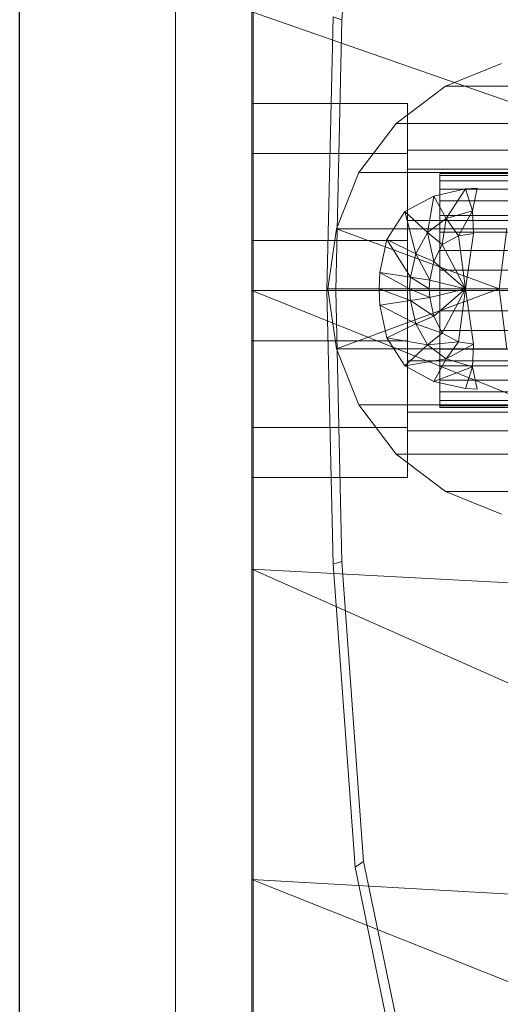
# Model space of a CAD drawing. Header units: metres. Extents: x 391.1 to 427.5, y 12.8 to 28.4.
# Tile 94 of 218: x 403.3571 to 403.4189, y 27.3469 to 27.4732. Entities that reach past the tile are written whole.
import ezdxf

# ---------------------------------------------------------------- set-up
doc = ezdxf.new("R2010")
doc.units = ezdxf.units.M
for name, color, linetype, lineweight in [('02_MOBILIARIO', 7, 'Continuous', 18), ('A-DETL-____-MBND', 7, 'Continuous', 18), ('A-GENM-____-OTLN', 7, 'Continuous', 18), ('A-WALL-____-MCUT', 7, 'Continuous', 25), ('A-WALL-____-OTLN', 7, 'Continuous', 25)]:
    doc.layers.add(name, color=color, linetype=linetype, lineweight=lineweight)

# ---------------------------------------------------------------- blocks, each defined once
blk = doc.blocks.new('Family - LONDR55-XX_ZZ-ARQ-CAA-M3D-Londres55-152064-03_ENLLUMENAT_P0A')
at = {"layer": 'A-GENM-____-OTLN', "color": 253, "true_color": 0xaaaaaa}
for p, q in [((0.6, 0.03), (0, 0.03)), ((0.6, 0.03), (0, 0.03)), ((0.6, 0.01), (0, 0.01)), ((0, 0.01), (0.6, 0.01)), ((0, 0.01), (0.6, 0.01)), ((0, 0.01), (0.6, 0.01)), ((0, 0), (0.6, 0)), ((0.6, 0), (0, 0))]:
    blk.add_line(p, q, dxfattribs=at)
blk = doc.blocks.new('Family - Mirall PA-152065-03_ENLLUMENAT_P0A')
blk.add_blockref('Family - LONDR55-XX_ZZ-ARQ-CAA-M3D-Londres55-152064-03_ENLLUMENAT_P0A', (0, 0))
blk = doc.blocks.new('Family - Evans PA-152341-03_ENLLUMENAT_P0A')
at = {"layer": 'A-WALL-____-MCUT', "color": 253, "true_color": 0xaaaaaa}
blk.add_line((2.08, 0), (4.42866, 0), dxfattribs=at)
at = {"layer": 'A-WALL-____-OTLN', "color": 253, "true_color": 0xaaaaaa}
blk.add_line((0, 0), (4.42866, 0), dxfattribs=at)
at = {"layer": 'A-WALL-____-OTLN', "color": 253, "lineweight": 18, "true_color": 0xaaaaaa}
blk.add_line((0, 0), (4.42866, 0), dxfattribs=at)
blk = doc.blocks.new('Family - Rentamans PA-152384-03_ENLLUMENAT_P0A')
at = {"layer": 'A-DETL-____-MBND', "color": 253, "true_color": 0xaaaaaa}
for p, q in [((0, 0.36146), (0, 0.00406)), ((0.01159, 0.21751), (0.01437, 0.25599)), ((0, 0.2185), (0, 0.18276)), ((0, 0.2185), (0.10273, 0.18276)), ((0.00965, 0.18276), (0.01046, 0.21786)), ((0.01159, 0.21751), (0.01046, 0.21786)), ((0.01079, 0.18276), (0.01159, 0.21751)), ((0.03207, 0.21189), (0.02487, 0.20899)), ((0.02487, 0.20899), (0.01857, 0.20419)), ((0.02487, 0.20899), (0.04677, 0.20899)), ((0, 0.20033), (0, 0.20676)), ((0, 0.20676), (0.02, 0.20676)), ((0, 0.20676), (0.02, 0.20676)), ((0, 0.20676), (0, 0.20033)), ((0.02, 0.20033), (0.02, 0.20676)), ((0.02, 0.20676), (0.02, 0.20033)), ((0.01857, 0.20419), (0.01377, 0.19789)), ((0.01857, 0.20419), (0.04047, 0.20419)), ((0, 0.20033), (0, 0.18919)), ((0.02, 0.20033), (0, 0.20033)), ((0, 0.18919), (0, 0.20033)), ((0, 0.20033), (0.02, 0.20033)), ((0.02, 0.19835), (0.02, 0.20076)), ((0.02, 0.20076), (0.02, 0.19835)), ((0.1147, 0.20076), (0.02, 0.20076)), ((0.02, 0.20033), (0.02, 0.18919)), ((0.02, 0.18919), (0.02, 0.20033)), ((0.02, 0.19176), (0.02, 0.19835)), ((0.02, 0.19835), (0.02, 0.19176)), ((0.02, 0.19835), (0.1057, 0.19835)), ((0.1057, 0.19835), (0.02, 0.19835)), ((0.01377, 0.19789), (0.01087, 0.19069)), ((0.01377, 0.19789), (0.03567, 0.19789)), ((0.02416, 0.19776), (0.07393, 0.19776)), ((0.02416, 0.19753), (0.02416, 0.19776)), ((0.02416, 0.19776), (0.02416, 0.19753)), ((0.07398, 0.19753), (0.02416, 0.19753)), ((0.02416, 0.19753), (0.02416, 0.19685)), ((0.02416, 0.19753), (0.07388, 0.19753)), ((0.02416, 0.19685), (0.02416, 0.19753)), ((0.02416, 0.19685), (0.074, 0.19685)), ((0.02416, 0.19685), (0.02416, 0.19575)), ((0.02416, 0.19685), (0.0738, 0.19685)), ((0.02416, 0.19575), (0.02416, 0.19685)), ((0.02747, 0.19579), (0.02897, 0.19589)), ((0.02747, 0.19579), (0.02897, 0.19589)), ((0.02897, 0.19589), (0.02837, 0.19299)), ((0.01967, 0.19289), (0.02337, 0.19489)), ((0.01967, 0.19289), (0.02337, 0.19489)), ((0.02337, 0.19489), (0.02257, 0.19019)), ((0.02337, 0.19489), (0.02747, 0.19579)), ((0.02337, 0.19489), (0.02747, 0.19579)), ((0.02337, 0.19489), (0.02497, 0.19199)), ((0.02416, 0.19575), (0.07401, 0.19575)), ((0.02416, 0.19575), (0.07372, 0.19575)), ((0.02416, 0.19425), (0.02416, 0.19575)), ((0.02416, 0.19425), (0.02416, 0.19575)), ((0.02747, 0.19579), (0.02497, 0.19199)), ((0.02747, 0.19579), (0.02837, 0.19299)), ((0.02416, 0.19425), (0.07362, 0.19425)), ((0.02416, 0.1924), (0.02416, 0.19425)), ((0.02416, 0.1924), (0.02416, 0.19425)), ((0.02416, 0.19425), (0.07403, 0.19425)), ((0.01737, 0.18929), (0.01967, 0.19289)), ((0.01737, 0.18929), (0.01967, 0.19289)), ((0.01967, 0.19289), (0.02107, 0.18749)), ((0.01967, 0.19289), (0.02257, 0.19019)), ((0.02416, 0.1924), (0.07351, 0.1924)), ((0.02416, 0.19026), (0.02416, 0.1924)), ((0.02416, 0.19026), (0.02416, 0.1924)), ((0.02416, 0.1924), (0.07402, 0.1924)), ((0.02497, 0.19199), (0.02837, 0.19299)), ((0.02837, 0.19299), (0.02657, 0.18979)), ((0.02837, 0.19299), (0.02847, 0.19009)), ((0.02, 0.19176), (0.02, 0.18276)), ((0.02, 0.18276), (0.02, 0.19176)), ((0.09911, 0.19176), (0.02, 0.19176)), ((0.09911, 0.19176), (0.02, 0.19176)), ((0.02257, 0.19019), (0.02497, 0.19199)), ((0.02497, 0.19199), (0.02447, 0.18869)), ((0.02497, 0.19199), (0.02657, 0.18979)), ((0.01087, 0.19069), (0.00977, 0.18299)), ((0.01087, 0.19069), (0.03277, 0.19069)), ((0.01087, 0.19069), (0.03177, 0.18299)), ((0.02107, 0.18749), (0.02257, 0.19019)), ((0.02257, 0.19019), (0.02337, 0.18649)), ((0.02257, 0.19019), (0.02447, 0.18869)), ((0.02416, 0.19026), (0.0734, 0.19026)), ((0.02416, 0.18789), (0.02416, 0.19026)), ((0.02416, 0.18789), (0.02416, 0.19026)), ((0.02416, 0.19026), (0.07399, 0.19026)), ((0.02447, 0.18869), (0.02657, 0.18979)), ((0.02657, 0.18979), (0.02847, 0.19009)), ((0.02657, 0.18979), (0.02747, 0.18299)), ((0.02847, 0.19009), (0.02747, 0.18299)), ((0.03177, 0.18299), (0.03277, 0.19069)), ((0, 0.18919), (0.02, 0.18919)), ((0, 0.18919), (0, 0.17633)), ((0, 0.17633), (0, 0.18919)), ((0, 0.18919), (0.02, 0.18919)), ((0.01647, 0.18509), (0.01737, 0.18929)), ((0.01647, 0.18509), (0.01737, 0.18929)), ((0.02037, 0.18449), (0.01737, 0.18929)), ((0.01737, 0.18929), (0.02107, 0.18749)), ((0.02, 0.18919), (0.02, 0.17633)), ((0.02, 0.17633), (0.02, 0.18919)), ((0.02337, 0.18649), (0.02447, 0.18869)), ((0.02447, 0.18869), (0.02747, 0.18299)), ((0.02037, 0.18449), (0.02107, 0.18749)), ((0.02107, 0.18749), (0.02287, 0.18409)), ((0.02107, 0.18749), (0.02337, 0.18649)), ((0.02416, 0.18789), (0.07329, 0.18789)), ((0.02416, 0.18536), (0.02416, 0.18789)), ((0.02416, 0.18536), (0.02416, 0.18789)), ((0.02416, 0.18789), (0.07394, 0.18789)), ((0.02287, 0.18409), (0.02337, 0.18649)), ((0.02337, 0.18649), (0.02747, 0.18299)), ((0.01637, 0.18299), (0.01647, 0.18509)), ((0.01637, 0.18299), (0.01647, 0.18509)), ((0.02027, 0.18299), (0.01647, 0.18509)), ((0.01647, 0.18509), (0.02037, 0.18449)), ((0.02027, 0.18299), (0.02037, 0.18449)), ((0.02277, 0.18299), (0.02037, 0.18449)), ((0.02037, 0.18449), (0.02287, 0.18409)), ((0.02416, 0.18536), (0.07318, 0.18536)), ((0.02416, 0.18276), (0.02416, 0.18536)), ((0.07386, 0.18536), (0.02416, 0.18536)), ((0.02416, 0.18536), (0.02416, 0.18276)), ((0.02277, 0.18299), (0.02287, 0.18409)), ((0.02287, 0.18409), (0.02747, 0.18299)), ((0, 0.18276), (0, 0.14702)), ((0, 0.18276), (0.10273, 0.14157)), ((0.10273, 0.18276), (0, 0.18276)), ((0.01046, 0.14766), (0.00965, 0.18276)), ((0.01079, 0.18276), (0.00965, 0.18276)), ((0.00977, 0.18299), (0.03177, 0.18299)), ((0.00977, 0.18299), (0.01087, 0.17529)), ((0.01159, 0.14801), (0.01079, 0.18276)), ((0.01087, 0.17529), (0.03177, 0.18299)), ((0.02027, 0.18299), (0.01637, 0.18299)), ((0.02037, 0.18149), (0.01637, 0.18299)), ((0.01647, 0.18089), (0.01637, 0.18299)), ((0.01647, 0.18089), (0.01637, 0.18299)), ((0.02, 0.18276), (0.02, 0.17376)), ((0.02, 0.17376), (0.02, 0.18276)), ((0.0967, 0.18276), (0.02, 0.18276)), ((0.0967, 0.18276), (0.02, 0.18276)), ((0.02277, 0.18299), (0.02027, 0.18299)), ((0.02287, 0.18189), (0.02027, 0.18299)), ((0.02037, 0.18149), (0.02027, 0.18299)), ((0.02747, 0.18299), (0.02277, 0.18299)), ((0.02287, 0.18189), (0.02277, 0.18299)), ((0.02747, 0.18299), (0.02287, 0.18189)), ((0.02747, 0.18299), (0.02337, 0.17949)), ((0.02416, 0.18276), (0.07308, 0.18276)), ((0.02416, 0.18015), (0.02416, 0.18276)), ((0.07377, 0.18276), (0.02416, 0.18276)), ((0.02416, 0.18276), (0.02416, 0.18015)), ((0.02747, 0.18299), (0.02447, 0.17729)), ((0.02747, 0.18299), (0.02657, 0.17619)), ((0.02747, 0.18299), (0.02847, 0.17589)), ((0.03177, 0.18299), (0.03377, 0.18299)), ((0.03177, 0.18299), (0.03277, 0.17529)), ((0.02037, 0.18149), (0.01647, 0.18089)), ((0.02107, 0.17849), (0.01647, 0.18089)), ((0.01737, 0.17669), (0.01647, 0.18089)), ((0.01737, 0.17669), (0.01647, 0.18089)), ((0.02287, 0.18189), (0.02037, 0.18149)), ((0.02337, 0.17949), (0.02037, 0.18149)), ((0.02107, 0.17849), (0.02037, 0.18149)), ((0.02337, 0.17949), (0.02287, 0.18189)), ((0.02337, 0.17949), (0.02107, 0.17849)), ((0.02447, 0.17729), (0.02337, 0.17949)), ((0.02416, 0.18015), (0.07318, 0.18015)), ((0.02416, 0.17763), (0.02416, 0.18015)), ((0.02416, 0.18015), (0.07386, 0.18015)), ((0.02416, 0.18015), (0.02416, 0.17763)), ((0.02107, 0.17849), (0.01737, 0.17669)), ((0.02447, 0.17729), (0.02107, 0.17849)), ((0.02257, 0.17579), (0.02107, 0.17849)), ((0.02447, 0.17729), (0.02257, 0.17579)), ((0.02416, 0.17763), (0.07329, 0.17763)), ((0.02416, 0.17526), (0.02416, 0.17763)), ((0.02416, 0.17763), (0.07394, 0.17763)), ((0.02416, 0.17763), (0.02416, 0.17526)), ((0.02657, 0.17619), (0.02447, 0.17729)), ((0, 0.17633), (0.02, 0.17633)), ((0, 0.17633), (0, 0.16519)), ((0, 0.16519), (0, 0.17633)), ((0, 0.17633), (0.02, 0.17633)), ((0.02257, 0.17579), (0.01737, 0.17669)), ((0.01967, 0.17309), (0.01737, 0.17669)), ((0.01967, 0.17309), (0.01737, 0.17669)), ((0.02257, 0.17579), (0.01967, 0.17309)), ((0.02, 0.17633), (0.02, 0.16519)), ((0.02, 0.16519), (0.02, 0.17633)), ((0.02657, 0.17619), (0.02257, 0.17579)), ((0.02497, 0.17399), (0.02257, 0.17579)), ((0.02657, 0.17619), (0.02497, 0.17399)), ((0.02847, 0.17589), (0.02497, 0.17399)), ((0.02847, 0.17589), (0.02657, 0.17619)), ((0.02847, 0.17589), (0.02837, 0.17299)), ((0.01087, 0.17529), (0.03277, 0.17529)), ((0.01087, 0.17529), (0.01377, 0.16809)), ((0.02416, 0.17526), (0.0734, 0.17526)), ((0.02416, 0.17312), (0.02416, 0.17526)), ((0.02416, 0.17526), (0.07399, 0.17526)), ((0.02416, 0.17526), (0.02416, 0.17312)), ((0.02497, 0.17399), (0.01967, 0.17309)), ((0.02337, 0.17109), (0.01967, 0.17309)), ((0.02337, 0.17109), (0.01967, 0.17309)), ((0.02, 0.17376), (0.02, 0.16717)), ((0.02, 0.16717), (0.02, 0.17376)), ((0.09911, 0.17376), (0.02, 0.17376)), ((0.09911, 0.17376), (0.02, 0.17376)), ((0.02497, 0.17399), (0.02337, 0.17109)), ((0.02416, 0.17312), (0.07351, 0.17312)), ((0.02416, 0.17127), (0.02416, 0.17312)), ((0.02416, 0.17312), (0.07402, 0.17312)), ((0.02416, 0.17312), (0.02416, 0.17127)), ((0.02837, 0.17299), (0.02497, 0.17399)), ((0.02837, 0.17299), (0.02337, 0.17109)), ((0.02837, 0.17299), (0.02747, 0.17019)), ((0.02837, 0.17299), (0.02897, 0.17009)), ((0.02747, 0.17019), (0.02337, 0.17109)), ((0.02747, 0.17019), (0.02337, 0.17109)), ((0.02416, 0.17127), (0.07362, 0.17127)), ((0.02416, 0.16977), (0.02416, 0.17127)), ((0.02416, 0.17127), (0.07403, 0.17127)), ((0.02416, 0.17127), (0.02416, 0.16977)), ((0.07401, 0.16977), (0.02416, 0.16977)), ((0.02416, 0.16977), (0.02416, 0.16866)), ((0.02416, 0.16977), (0.07372, 0.16977)), ((0.02416, 0.16866), (0.02416, 0.16977)), ((0.02897, 0.17009), (0.02747, 0.17019)), ((0.02897, 0.17009), (0.02747, 0.17019)), ((0.01377, 0.16809), (0.03567, 0.16809)), ((0.01377, 0.16809), (0.01857, 0.16179)), ((0.02416, 0.16866), (0.074, 0.16866)), ((0.02416, 0.16866), (0.02416, 0.16799)), ((0.02416, 0.16866), (0.0738, 0.16866)), ((0.02416, 0.16799), (0.02416, 0.16866)), ((0.02, 0.16717), (0.02, 0.16476)), ((0.02, 0.16476), (0.02, 0.16717)), ((0.1057, 0.16717), (0.02, 0.16717)), ((0.1057, 0.16717), (0.02, 0.16717)), ((0.02416, 0.16799), (0.07398, 0.16799)), ((0.02416, 0.16799), (0.02416, 0.16776)), ((0.02416, 0.16799), (0.07388, 0.16799)), ((0.02416, 0.16776), (0.02416, 0.16799)), ((0.02416, 0.16776), (0.07393, 0.16776)), ((0, 0.16519), (0.02, 0.16519)), ((0, 0.16519), (0, 0.15876)), ((0, 0.15876), (0, 0.16519)), ((0, 0.16519), (0.02, 0.16519)), ((0.02, 0.16519), (0.02, 0.15876)), ((0.02, 0.15876), (0.02, 0.16519)), ((0.1147, 0.16476), (0.02, 0.16476)), ((0.01857, 0.16179), (0.04047, 0.16179)), ((0.01857, 0.16179), (0.02487, 0.15699)), ((0, 0.15876), (0.02, 0.15876)), ((0, 0.15876), (0.02, 0.15876)), ((0.04677, 0.15699), (0.02487, 0.15699)), ((0.02487, 0.15699), (0.03207, 0.15409)), ((0.01159, 0.14801), (0.01046, 0.14766)), ((0.01437, 0.10952), (0.01159, 0.14801)), ((0, 0.14702), (0, 0.10722)), ((0.10273, 0.14157), (0, 0.14702)), ((0, 0.14702), (0.10273, 0.10137)), ((0.01327, 0.10879), (0.01046, 0.14766)), ((0.01437, 0.10952), (0.01327, 0.10879)), ((0.01958, 0.07835), (0.01327, 0.10879)), ((0.02062, 0.07939), (0.01437, 0.10952)), ((0, 0.10722), (0, 0.06579)), ((0.10273, 0.10137), (0, 0.10722)), ((0, 0.10722), (0.10273, 0.06628))]:
    blk.add_line(p, q, dxfattribs=at)
blk = doc.blocks.new('LONDR55-XX_ZZ-ARQ-CAA-M3D-Londres55_ifc-1-03_ENLLUMENAT_P0A')
at = {"layer": '02_MOBILIARIO', "color": 253, "lineweight": 18, "true_color": 0xaaaaaa}
blk.add_blockref('Family - Rentamans PA-152384-03_ENLLUMENAT_P0A', (403.38693, 27.25571), dxfattribs=at)
at = {"layer": 'A-GENM-____-OTLN', "color": 253, "lineweight": 18, "true_color": 0xaaaaaa, "rotation": 90}
blk.add_blockref('Family - Mirall PA-152065-03_ENLLUMENAT_P0A', (403.38714, 27.13872), dxfattribs=at)
at = {"layer": 'A-WALL-____-OTLN', "color": 253, "lineweight": 18, "true_color": 0xaaaaaa, "rotation": 90}
blk.add_blockref('Family - Evans PA-152341-03_ENLLUMENAT_P0A', (403.35714, 23.64959), dxfattribs=at)

msp = doc.modelspace()

# ---------------------------------------------------------------- block references
at = {"lineweight": 5}
msp.add_blockref('LONDR55-XX_ZZ-ARQ-CAA-M3D-Londres55_ifc-1-03_ENLLUMENAT_P0A', (0, 0), dxfattribs=at)

doc.saveas('drawing.dxf')
